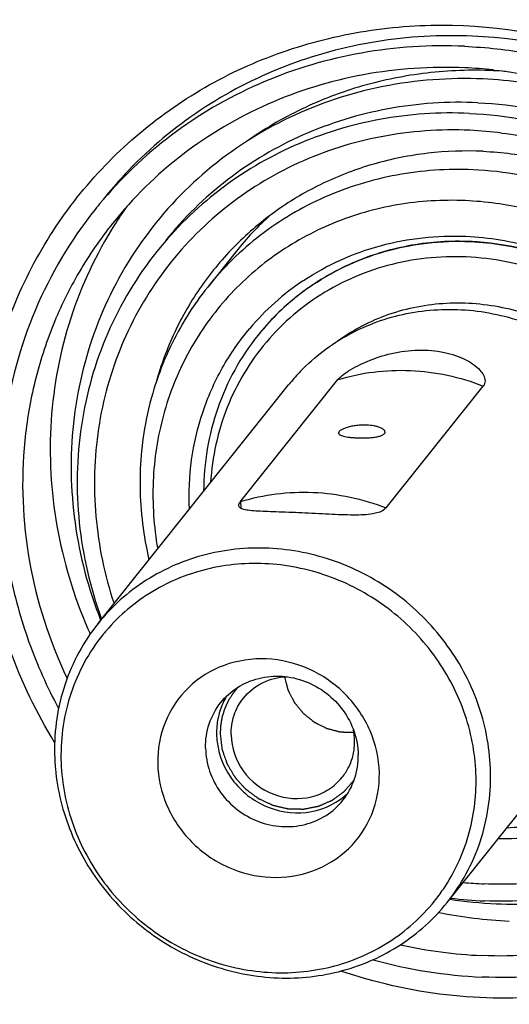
# Model space of a CAD drawing. Header units: millimetres. Extents: x 0 to 420, y 0 to 297.
# Tile 6 of 44: x 133 to 143, y 38 to 60. Entities that reach past the tile are written whole.
import ezdxf

# ---------------------------------------------------------------- set-up
doc = ezdxf.new("R2010")
doc.units = ezdxf.units.MM
doc.header["$LTSCALE"] = 23.1
doc.layers.add('COMPONENTS', color=7, linetype='CONTINUOUS')

msp = doc.modelspace()

# ---------------------------------------------------------------- linework, layer by layer
at = {"layer": 'COMPONENTS', "color": 7, "linetype": 'CONTINUOUS'}
for p, q in [((142.9626, 58.42521), (142.9874, 58.42255)), ((137.43859, 54.52524), (136.82878, 53.76176)), ((138.88156, 53.89771), (138.88994, 53.90329)), ((134.47205, 46.53299), (138.56651, 51.65916)), ((137.53676, 49.15533), (139.62755, 51.77295)), ((140.65939, 49.0182), (142.75019, 51.63582)), ((136.74194, 49.37701), (136.74194, 49.37869)), ((137.53676, 49.15533), (137.53949, 49.01148)), ((141.973, 40.54169), (146.06747, 45.66786))]:
    msp.add_line(p, q, dxfattribs=at)
for centre, radius, start, end in [((141.91725, 48.55521), 9.9252, 83.954227, 87.48113), ((142.56376, 49.36412), 9.05357, 85.809563, 87.484496), ((142.08892, 48.70709), 8.42901, 82.821916, 87.481795), ((141.73445, 49.93067), 9.15406, 136.150957, 137.074371), ((141.71697, 49.94672), 9.13033, 137.07343, 141.384044), ((141.54743, 49.72481), 9.13635, 139.634009, 140.10137), ((141.54808, 49.72427), 9.1372, 140.101391, 141.384397), ((142.19144, 50.42591), 8.72201, 144.490561, 147.602449), ((142.57251, 50.42401), 6.57093, 132.02152, 141.380283), ((142.2083, 48.80178), 5.94233, 87.487403, 89.030876), ((142.20701, 48.77225), 5.97188, 86.010674, 87.487494), ((141.92299, 49.3322), 5.48582, 123.67056, 139.827262), ((142.02592, 49.43021), 5.27408, 125.143225, 141.368082), ((142.01238, 49.44287), 5.2556, 141.383738, 141.567485), ((142.00898, 49.44499), 5.25161, 140.732597, 141.384845), ((141.85937, 49.02885), 4.21444, 136.087208, 140.653862), ((141.84787, 49.03864), 4.19934, 140.657613, 141.383524), ((143.54696, 50.43287), 10.12232, 203.344441, 204.059842), ((137.69341, 43.78131), 4.00337, 139.531912, 141.264941), ((138.51686, 44.20009), 1.49666, 148.925268, 162.500907), ((138.56342, 44.18766), 1.5448, 162.58021, 174.860079), ((138.5898, 44.18446), 1.57137, 174.830182, 181.086399), ((138.67268, 43.99799), 1.31281, 1.152817, 11.136449), ((138.62222, 44.18583), 1.6038, 181.113555, 187.285277), ((138.71579, 44.00038), 1.26966, 354.093788, 1.08369), ((138.106, 43.83062), 4.56828, 181.098706, 185.245946), ((138.78141, 43.98342), 1.20172, 321.380858, 333.357584), ((138.56952, 43.0812), 4.01325, 321.268875, 325.87719), ((143.1369, 49.3497), 8.4171, 264.417235, 267.482072), ((143.43593, 49.76888), 9.26324, 261.278427, 267.467146), ((143.16324, 49.40209), 8.83447, 262.76579, 267.475082), ((143.7537, 50.16043), 10.02712, 258.693133, 267.455315), ((143.16398, 49.44196), 10.0504, 257.399592, 267.445953), ((143.20113, 49.51751), 10.58804, 254.549513, 267.422029)]:
    msp.add_arc(centre, radius, start, end, dxfattribs=at)
for points, knots in [([(162.80579, 32.65456), (163.5126, 33.53944), (164.79798, 35.42011), (166.28863, 38.49936), (167.31592, 41.78125), (168.04383, 46.35042), (167.70251, 52.25965), (165.74242, 57.88892), (163.3094, 61.99953), (161.07203, 64.84467), (158.47434, 67.37963), (154.60915, 70.27378), (149.1505, 72.89405), (144.38723, 73.7675), (142.01595, 73.87163)], [0, 0, 0, 0, 0.06012231, 0.12040391, 0.18099061, 0.24200269, 0.36529675, 0.49078626, 0.55436691, 0.61826967, 0.68235987, 0.74648928, 0.87399368, 1, 1, 1, 1]), ([(123.90503, 66.39502), (123.07623, 65.57151), (121.54385, 63.7913), (119.68815, 60.79457), (118.31364, 57.53463), (117.45019, 54.08278), (117.11598, 50.51226), (117.38364, 45.68351), (119.06736, 39.72615), (123.02241, 33.38189), (128.58597, 28.31182), (135.28882, 24.93835), (140.20708, 24.00185), (142.65428, 23.89439)], [0, 0, 0, 0, 0.06023941, 0.12052603, 0.18103206, 0.24190947, 0.30327636, 0.36520696, 0.49048617, 0.61770932, 0.74587844, 0.87370475, 1, 1, 1, 1]), ([(121.95861, 64.83571), (121.25182, 63.95082), (119.96648, 62.07013), (118.47589, 58.99087), (117.44866, 55.70897), (116.72082, 51.13981), (117.06221, 45.2306), (119.02236, 39.60138), (121.45542, 35.49081), (123.69282, 32.64571), (126.29053, 30.11079), (130.15575, 27.21669), (135.61434, 24.59654), (140.37752, 23.72312), (142.74871, 23.619)], [0, 0, 0, 0, 0.0601225, 0.1204043, 0.18099117, 0.24200345, 0.36529804, 0.49078817, 0.55436919, 0.61827225, 0.68236257, 0.74649227, 0.87399745, 1, 1, 1, 1]), ([(131.9928, 50.69371), (132.05895, 51.30072), (132.30086, 52.50115), (132.9904, 54.19617), (133.98255, 55.72565), (135.24585, 57.03975), (136.73974, 58.09668), (138.41609, 58.86309), (140.22192, 59.31494), (142.73111, 59.48183), (145.90344, 58.8479), (149.25134, 56.86975), (151.36385, 54.38847), (152.47713, 52.09206), (152.82695, 50.86923), (152.94601, 50.25169)], [0, 0, 0, 0, 0.06128039, 0.12207754, 0.18261171, 0.24314146, 0.30392462, 0.36518484, 0.42708162, 0.48969122, 0.6164387, 0.7448662, 0.87314603, 0.93688245, 1, 1, 1, 1]), ([(142.51891, 59.15031), (141.82787, 59.18066), (140.44446, 59.10262), (138.45242, 58.56307), (136.63859, 57.62476), (135.59671, 56.75514), (135.13284, 56.27224)], [0, 0, 0, 0, 0.25442492, 0.50549564, 0.75370358, 1, 1, 1, 1]), ([(152.74418, 50.02886), (152.56031, 51.23093), (151.74156, 53.60547), (149.38978, 56.53817), (146.20154, 58.54361), (143.74162, 59.09662), (142.51891, 59.15031)], [0, 0, 0, 0, 0.24741683, 0.49888879, 0.75098874, 1, 1, 1, 1]), ([(142.34467, 58.93218), (141.6064, 58.9646), (140.12785, 58.87093), (138.01173, 58.24829), (136.11202, 57.17416), (135.04927, 56.18685), (134.58624, 55.64213)], [0, 0, 0, 0, 0.25459114, 0.50562525, 0.75369758, 1, 1, 1, 1]), ([(142.34467, 58.93218), (142.80918, 58.91178), (143.74001, 58.80773), (145.10681, 58.46804), (146.42561, 57.9505), (147.67157, 57.26482), (148.82164, 56.4238), (149.85443, 55.44308), (150.75074, 54.34087), (151.49383, 53.13762), (152.06981, 51.85567), (152.46782, 50.51884), (152.68029, 49.15201), (152.70307, 47.78068), (152.53555, 46.43054), (152.18063, 45.12684), (151.64505, 43.89446), (151.17329, 43.13454), (150.91184, 42.77492)], [0, 0, 0, 0, 0.06278266, 0.12603203, 0.18965767, 0.25353994, 0.31754239, 0.38152043, 0.44533108, 0.50884281, 0.57194464, 0.63455428, 0.69662461, 0.75814795, 0.81915768, 0.87972672, 0.9399627, 1, 1, 1, 1]), ([(142.35345, 58.47082), (141.62663, 58.50274), (140.17075, 58.40548), (138.09378, 57.76962), (136.2433, 56.67709), (135.22306, 55.67712), (134.78388, 55.1273)], [0, 0, 0, 0, 0.25466562, 0.50566771, 0.75367505, 1, 1, 1, 1]), ([(142.96112, 58.40896), (142.48635, 58.42981), (141.53666, 58.39654), (140.14684, 58.11876), (138.83409, 57.62063), (138.02998, 57.14781), (137.65334, 56.88048)], [0, 0, 0, 0, 0.25372089, 0.50479739, 0.75341134, 1, 1, 1, 1]), ([(142.9874, 58.42255), (143.86428, 58.32752), (145.60879, 57.90013), (147.58199, 56.82893), (148.96554, 55.69453), (149.88828, 54.71842), (150.67664, 53.6364), (151.5253, 52.08739), (152.19105, 49.98735), (152.27177, 47.80107), (151.97737, 46.11484), (151.58411, 44.90436), (151.02483, 43.76803), (150.54745, 43.07278), (150.28568, 42.74507)], [0, 0, 0, 0, 0.12643198, 0.25413241, 0.31826736, 0.38231692, 0.4461444, 0.50962799, 0.63492495, 0.75807735, 0.81904281, 0.87960431, 0.93987728, 1, 1, 1, 1]), ([(142.73994, 58.23022), (142.02381, 58.26166), (140.58774, 58.15576), (138.55168, 57.48429), (136.76322, 56.33748), (135.33168, 54.78134), (134.34294, 52.90889), (133.85502, 50.83255), (133.89312, 48.67723), (134.26416, 47.27688), (134.52845, 46.60559)], [0, 0, 0, 0, 0.12686905, 0.25198556, 0.37573366, 0.4988187, 0.62210617, 0.7464127, 0.87231093, 1, 1, 1, 1]), ([(143.02656, 40.51469), (143.61026, 40.48906), (144.77924, 40.54976), (146.46976, 40.98112), (148.02495, 41.73695), (149.38275, 42.789), (150.4895, 44.09654), (151.30136, 45.60804), (151.78698, 47.26367), (151.92846, 48.99838), (151.7219, 50.74483), (151.17664, 52.4362), (150.31477, 54.00849), (149.16968, 55.40262), (147.7851, 56.56626), (146.21308, 57.45559), (144.5136, 58.03667), (143.33011, 58.2043), (142.73994, 58.23022)], [0, 0, 0, 0, 0.06260928, 0.12450093, 0.18576852, 0.2465977, 0.30724539, 0.36799792, 0.42912459, 0.49083487, 0.55324631, 0.61636818, 0.68010266, 0.74426135, 0.80859446, 0.87282694, 0.93669664, 1, 1, 1, 1]), ([(142.63527, 57.72153), (141.9905, 57.74985), (140.69897, 57.66357), (138.85648, 57.09948), (137.2149, 56.13026), (136.30985, 55.24317), (135.92026, 54.75541)], [0, 0, 0, 0, 0.25466566, 0.50566771, 0.75367502, 1, 1, 1, 1]), ([(142.63527, 57.72153), (143.43784, 57.68629), (145.05, 57.39066), (146.89752, 56.50384), (148.20574, 55.52431), (149.08495, 54.66634), (149.84222, 53.7034), (150.66571, 52.31214), (151.32915, 50.40689), (151.44471, 48.40687), (151.19839, 46.8604), (150.85073, 45.74961), (150.34624, 44.70741), (149.91123, 44.07086), (149.67201, 43.77136)], [0, 0, 0, 0, 0.12600535, 0.25351029, 0.31763981, 0.38172998, 0.4456328, 0.50921351, 0.63470319, 0.75799737, 0.81900948, 0.87959618, 0.93987775, 1, 1, 1, 1]), ([(142.45233, 57.49249), (141.80755, 57.5208), (140.51602, 57.43452), (138.67352, 56.87043), (137.03194, 55.9012), (136.12689, 55.01411), (135.73729, 54.52634)], [0, 0, 0, 0, 0.25466567, 0.50566772, 0.75367501, 1, 1, 1, 1]), ([(142.45233, 57.49249), (143.25489, 57.45725), (144.86705, 57.16162), (146.71457, 56.2748), (148.02278, 55.29527), (148.902, 54.43731), (149.65926, 53.47437), (150.48276, 52.08312), (151.1462, 50.17787), (151.26177, 48.17786), (151.01545, 46.63139), (150.6678, 45.5206), (150.16331, 44.47839), (149.7283, 43.84184), (149.48908, 43.54234)], [0, 0, 0, 0, 0.12600534, 0.25351027, 0.31763978, 0.38172995, 0.44563277, 0.50921348, 0.63470317, 0.75799736, 0.81900948, 0.87959618, 0.93987775, 1, 1, 1, 1]), ([(142.45926, 57.12796), (141.82396, 57.15586), (140.55112, 57.06659), (138.74127, 56.4919), (137.14021, 55.5071), (135.83908, 54.16548), (134.91065, 52.5418), (134.40632, 50.72691), (134.35187, 48.82315), (134.6151, 47.57034), (134.81599, 46.96463)], [0, 0, 0, 0, 0.12720238, 0.25252522, 0.37634006, 0.49936245, 0.62249283, 0.74660618, 0.872349, 1, 1, 1, 1]), ([(143.14215, 57.07004), (143.66669, 57.00407), (144.71011, 56.77247), (146.18839, 56.1464), (147.53714, 55.26245), (148.70716, 54.15264), (149.65641, 52.85685), (150.35036, 51.42158), (150.76348, 49.89846), (150.88009, 48.34252), (150.69513, 46.8104), (150.21461, 45.35834), (149.45565, 44.04007), (148.44607, 42.90452), (147.22341, 41.99366), (145.83292, 41.34078), (144.32671, 40.9692), (143.28674, 40.91791), (142.76712, 40.94072)], [0, 0, 0, 0, 0.06367939, 0.12788459, 0.19237547, 0.25687336, 0.32109854, 0.38480749, 0.44782639, 0.51007718, 0.57159185, 0.63251163, 0.69306882, 0.75355246, 0.81426326, 0.87546609, 0.93734946, 1, 1, 1, 1]), ([(142.74432, 56.67722), (142.34804, 56.69462), (141.55533, 56.66699), (140.3952, 56.43584), (139.29882, 56.02096), (138.29527, 55.43286), (137.41084, 54.68675), (136.66884, 53.802), (136.08887, 52.80225), (135.82095, 52.07799), (135.71824, 51.70712)], [0, 0, 0, 0, 0.12807312, 0.25481265, 0.38031246, 0.50479029, 0.62857796, 0.75208463, 0.87575104, 1, 1, 1, 1]), ([(142.74432, 56.67722), (143.15013, 56.6594), (143.96374, 56.55758), (145.14789, 56.21438), (146.27176, 55.6892), (147.30525, 54.9961), (148.22114, 54.15342), (148.99516, 53.18344), (149.60672, 52.11177), (150.03944, 50.96671), (150.2816, 49.77858), (150.32644, 48.57893), (150.17243, 47.3998), (149.82335, 46.27283), (149.28839, 45.22845), (148.58172, 44.29485), (147.72283, 43.49746), (147.06549, 43.07189), (146.72109, 42.8885)], [0, 0, 0, 0, 0.06321794, 0.12697726, 0.19113605, 0.25550906, 0.31989117, 0.3840765, 0.44787818, 0.51114717, 0.57378788, 0.63576953, 0.69713133, 0.75798033, 0.81848128, 0.87883881, 0.9392743, 1, 1, 1, 1]), ([(142.52891, 56.2796), (141.98159, 56.30363), (140.88526, 56.2304), (139.32125, 55.75156), (137.92777, 54.92885), (137.15951, 54.17581), (136.82879, 53.76177)], [0, 0, 0, 0, 0.25466549, 0.50566497, 0.75367373, 1, 1, 1, 1]), ([(148.50212, 44.43779), (148.70519, 44.69202), (149.07446, 45.23236), (149.5027, 46.11709), (149.79785, 47.05986), (149.95408, 48.042), (149.96853, 49.04437), (149.84106, 50.04746), (149.57428, 51.03181), (149.17351, 51.97837), (148.64659, 52.86888), (148.00378, 53.68615), (147.25755, 54.41443), (146.42231, 55.03968), (145.51421, 55.54982), (144.5507, 55.93494), (143.55065, 56.18758), (142.86903, 56.26466), (142.52891, 56.2796)], [0, 0, 0, 0, 0.06005268, 0.12026451, 0.18078111, 0.24172262, 0.30317421, 0.36518001, 0.42774071, 0.49081462, 0.55432179, 0.61815069, 0.68216672, 0.74622212, 0.81016616, 0.87385623, 0.93716594, 1, 1, 1, 1]), ([(142.36312, 55.61752), (141.87569, 55.63893), (140.89961, 55.57919), (139.50002, 55.17791), (138.23725, 54.48317), (137.17196, 53.52671), (136.35458, 52.35346), (135.82378, 51.01882), (135.60362, 49.58684), (135.66999, 48.61661), (135.7542, 48.13902)], [0, 0, 0, 0, 0.12753817, 0.25332576, 0.3776441, 0.50105114, 0.62428809, 0.74812989, 0.87323096, 1, 1, 1, 1]), ([(134.40873, 55.42673), (133.88643, 54.77283), (133.01511, 53.3071), (132.57464, 51.66087), (132.46554, 50.8238)], [0, 0, 0, 0, 0.49784117, 1, 1, 1, 1]), ([(143.25562, 42.14709), (143.68399, 42.16777), (144.53413, 42.2895), (145.74246, 42.71227), (146.83417, 43.35938), (147.76843, 44.2076), (148.51091, 45.22591), (149.03431, 46.37681), (149.31975, 47.61792), (149.3574, 48.90376), (149.14654, 50.18763), (148.69542, 51.42328), (148.02077, 52.56647), (147.14703, 53.57637), (146.10573, 54.41699), (144.93391, 55.05825), (143.67406, 55.47702), (142.79924, 55.59837), (142.36312, 55.61752)], [0, 0, 0, 0, 0.06226793, 0.12379736, 0.18472711, 0.24528536, 0.3057579, 0.36644386, 0.42760903, 0.48944525, 0.55204377, 0.61538525, 0.67934609, 0.74371854, 0.8082402, 0.87262906, 0.93661816, 1, 1, 1, 1]), ([(134.78388, 55.1273), (134.52038, 54.7974), (134.04013, 54.09726), (133.47874, 52.95248), (133.08569, 51.73286), (132.79486, 50.03401), (132.886, 47.83327), (133.43106, 46.15033), (133.80806, 45.35496)], [0, 0, 0, 0, 0.12258331, 0.24547696, 0.36896626, 0.49328876, 0.74444619, 1, 1, 1, 1]), ([(134.827, 55.09908), (134.43137, 54.47561), (133.79352, 53.11466), (133.37284, 50.89095), (133.50276, 48.60247), (133.94882, 47.12721), (134.25325, 46.42182)], [0, 0, 0, 0, 0.24537556, 0.49324326, 0.74469545, 1, 1, 1, 1]), ([(138.88994, 53.90329), (139.14139, 54.07032), (139.67474, 54.36492), (140.53817, 54.67408), (141.44764, 54.8454), (142.06769, 54.86493), (142.37769, 54.85131)], [0, 0, 0, 0, 0.24668036, 0.49536782, 0.7464222, 1, 1, 1, 1]), ([(142.37769, 54.85131), (142.87039, 54.82968), (143.8595, 54.66649), (145.01663, 54.18295), (145.86274, 53.64518), (146.44958, 53.17084), (146.97826, 52.63344), (147.59318, 51.84636), (148.18188, 50.74683), (148.49584, 49.54718), (148.56751, 48.57585), (148.53178, 47.85348), (148.4071, 47.14628), (148.2654, 46.69033), (148.1806, 46.46875)], [0, 0, 0, 0, 0.1252109, 0.25182087, 0.31552547, 0.37928112, 0.44297388, 0.50649353, 0.63241038, 0.75663357, 0.81813607, 0.87916616, 0.93976494, 1, 1, 1, 1]), ([(142.30881, 54.74326), (141.88919, 54.75035), (141.0512, 54.6751), (139.85827, 54.29197), (138.79288, 53.65718), (138.20051, 53.08371), (137.94318, 52.76895)], [0, 0, 0, 0, 0.25444388, 0.50539284, 0.75350841, 1, 1, 1, 1]), ([(138.99005, 53.74291), (139.23737, 53.91716), (139.765, 54.22527), (140.62554, 54.54972), (141.53606, 54.73053), (142.15807, 54.75207), (142.46903, 54.73841)], [0, 0, 0, 0, 0.24659983, 0.49522791, 0.74629668, 1, 1, 1, 1]), ([(142.46903, 54.73841), (142.94918, 54.71733), (143.91314, 54.55686), (145.03909, 54.08077), (145.86043, 53.55153), (146.4288, 53.08495), (146.93921, 52.55671), (147.53018, 51.78382), (148.09001, 50.70573), (148.37714, 49.53271), (148.42933, 48.58603), (148.38025, 47.88372), (148.24364, 47.19814), (148.09506, 46.7577), (148.00717, 46.5441)], [0, 0, 0, 0, 0.12527796, 0.25196503, 0.31570729, 0.37949419, 0.4432091, 0.50673961, 0.63263407, 0.75678779, 0.81824779, 0.87923418, 0.9397937, 1, 1, 1, 1]), ([(148.41377, 48.73447), (148.39961, 49.47882), (148.06762, 50.99081), (146.77848, 52.91748), (144.88716, 54.27656), (143.37701, 54.67705), (142.62248, 54.72966)], [0, 0, 0, 0, 0.24606066, 0.49724895, 0.75001573, 1, 1, 1, 1]), ([(135.73729, 54.52634), (135.31171, 53.99352), (134.59646, 52.80362), (134.02531, 50.79414), (133.98291, 48.68006), (134.30651, 47.29555), (134.54876, 46.63003)], [0, 0, 0, 0, 0.24577372, 0.49353264, 0.74474376, 1, 1, 1, 1]), ([(148.1013, 48.63529), (148.09049, 49.20369), (147.88618, 50.35413), (147.08331, 51.91575), (145.8573, 53.19615), (144.32037, 54.07779), (142.61142, 54.48009), (140.8855, 54.36201), (139.30482, 53.73075), (138.44378, 52.99838), (138.08867, 52.57841)], [0, 0, 0, 0, 0.1244061, 0.25105901, 0.37904604, 0.50698137, 0.63350944, 0.7577541, 0.87964655, 1, 1, 1, 1]), ([(136.82879, 53.76177), (136.51137, 53.36439), (135.96581, 52.4892), (135.47037, 51.01936), (135.3172, 49.45999), (135.44728, 48.41596), (135.56724, 47.9051)], [0, 0, 0, 0, 0.24656289, 0.49468284, 0.74559992, 1, 1, 1, 1]), ([(138.82331, 51.95182), (139.12468, 52.26488), (139.83448, 52.80388), (141.09813, 53.25685), (142.4603, 53.32613), (143.8067, 53.00828), (145.02804, 52.33212), (146.02535, 51.3529), (146.71732, 50.15121), (146.93803, 49.25495), (146.98094, 48.80636)], [0, 0, 0, 0, 0.12034844, 0.24230453, 0.36650955, 0.49285766, 0.62056342, 0.74842672, 0.87519376, 1, 1, 1, 1]), ([(139.62056, 52.60508), (139.95538, 52.84666), (140.7073, 53.23536), (141.95999, 53.47557), (143.25093, 53.36366), (144.48113, 52.90967), (145.55884, 52.14947), (146.40319, 51.13983), (146.95028, 49.95742), (147.08907, 49.1024), (147.09712, 48.67939)], [0, 0, 0, 0, 0.12083619, 0.24363118, 0.36862153, 0.49538716, 0.62299763, 0.7502913, 0.87617925, 1, 1, 1, 1]), ([(136.43541, 48.99327), (136.41947, 49.34546), (136.45066, 50.0509), (136.68937, 51.07735), (137.1121, 52.03472), (137.5087, 52.60727), (137.73126, 52.87107)], [0, 0, 0, 0, 0.25306643, 0.5035858, 0.75224989, 1, 1, 1, 1]), ([(137.90561, 52.72245), (137.5345, 52.25782), (136.94411, 51.18633), (136.7446, 49.981), (136.74195, 49.37869)], [0, 0, 0, 0, 0.49679658, 1, 1, 1, 1]), ([(138.08867, 52.57841), (137.73675, 52.16222), (137.16218, 51.20305), (136.92418, 50.11181), (136.89034, 49.56182)], [0, 0, 0, 0, 0.49726495, 1, 1, 1, 1]), ([(139.62755, 51.77295), (139.65362, 51.80559), (139.72704, 51.8725), (139.93064, 52.0149), (140.28045, 52.18957), (140.78362, 52.35183), (141.34668, 52.42605), (141.89379, 52.38343), (142.35142, 52.22959), (142.66092, 52.02463), (142.78675, 51.83182), (142.78828, 51.74848)], [0, 0, 0, 0, 0.03527988, 0.08316279, 0.20975168, 0.36358281, 0.5279491, 0.68614626, 0.82345429, 0.92960364, 1, 1, 1, 1]), ([(139.62755, 51.77295), (139.87704, 51.84938), (140.3933, 51.95927), (141.18763, 51.99026), (141.98396, 51.88806), (142.49958, 51.73345), (142.75019, 51.63582)], [0, 0, 0, 0, 0.24610033, 0.49491124, 0.74633943, 1, 1, 1, 1]), ([(140.24735, 50.79576), (140.21027, 50.79739), (140.13587, 50.79737), (140.02624, 50.78845), (139.9223, 50.77163), (139.8291, 50.74854), (139.75117, 50.72112), (139.69816, 50.69504), (139.66701, 50.67255), (139.64795, 50.65421), (139.63879, 50.63672), (139.639, 50.62606)], [0, 0, 0, 0, 0.16947373, 0.33918041, 0.50163838, 0.64968739, 0.776915, 0.87821985, 0.91827756, 0.95133117, 1, 1, 1, 1]), ([(140.63882, 50.6451), (140.63865, 50.65392), (140.63184, 50.6737), (140.60837, 50.69908), (140.57282, 50.72311), (140.52552, 50.74508), (140.4676, 50.76422), (140.37439, 50.78563), (140.29933, 50.79348), (140.24735, 50.79576)], [0, 0, 0, 0, 0.06001237, 0.13548288, 0.23190429, 0.350217, 0.4891356, 0.64611033, 1, 1, 1, 1]), ([(132.44696, 50.67175), (132.38952, 50.16854), (132.35402, 49.14635), (132.53806, 47.61723), (132.95408, 46.11935), (133.3784, 45.16775), (133.62459, 44.70854)], [0, 0, 0, 0, 0.24640823, 0.49523896, 0.74650586, 1, 1, 1, 1]), ([(139.639, 50.62606), (139.63914, 50.6188), (139.64394, 50.60718), (139.65572, 50.59525), (139.67393, 50.58228), (139.70549, 50.56844), (139.75242, 50.55489), (139.81006, 50.54351), (139.87687, 50.5343), (139.95105, 50.52733), (140.00281, 50.52427), (140.02956, 50.52309)], [0, 0, 0, 0, 0.05189724, 0.08306261, 0.11952433, 0.2107122, 0.32734569, 0.46804713, 0.62984047, 0.80876839, 1, 1, 1, 1]), ([(140.02956, 50.52309), (140.06667, 50.52146), (140.14092, 50.51975), (140.25045, 50.52166), (140.35443, 50.52838), (140.44783, 50.54023), (140.52608, 50.55737), (140.5797, 50.57708), (140.61099, 50.5967), (140.62691, 50.61155), (140.63682, 50.62779), (140.63893, 50.63955), (140.63882, 50.6451)], [0, 0, 0, 0, 0.17143402, 0.34265568, 0.50540038, 0.65213702, 0.77664338, 0.87474772, 0.91365901, 0.94640258, 0.97436598, 1, 1, 1, 1]), ([(165.70187, 43.55549), (165.48423, 42.14494), (164.77872, 39.36783), (162.93478, 35.50183), (160.37205, 32.08302), (157.18051, 29.23316), (153.47211, 27.05073), (149.37684, 25.61048), (145.03719, 24.96035), (140.60295, 25.12077), (136.22612, 26.08448), (132.05599, 27.81712), (128.23444, 30.25877), (124.8915, 33.32602), (122.14123, 36.91442), (120.07806, 40.90259), (118.77337, 45.15281), (118.43834, 48.08652), (118.41062, 49.54397)], [0, 0, 0, 0, 0.06104295, 0.12164474, 0.18205972, 0.24257387, 0.30345746, 0.36492614, 0.42711095, 0.49004246, 0.55364992, 0.61777377, 0.68218842, 0.74663173, 0.81083789, 0.87457161, 0.93765365, 1, 1, 1, 1]), ([(137.53676, 49.15533), (137.78625, 49.23176), (138.3025, 49.34165), (139.09684, 49.37264), (139.89317, 49.27044), (140.40879, 49.11583), (140.65939, 49.0182)], [0, 0, 0, 0, 0.24610033, 0.49491124, 0.74633943, 1, 1, 1, 1]), ([(137.49815, 49.06977), (137.49804, 49.07615), (137.50228, 49.10792), (137.52098, 49.13557), (137.53676, 49.15533)], [0, 0, 0, 0, 0.20137607, 1, 1, 1, 1]), ([(140.65939, 49.0182), (140.60585, 48.95116), (140.37763, 48.87345), (139.98963, 48.85807), (139.48335, 48.87613), (138.93004, 48.9073), (138.46768, 48.926), (138.12846, 48.93746), (137.91837, 48.94642), (137.74661, 48.95795), (137.61924, 48.97885), (137.52938, 49.00499), (137.4985, 49.05057), (137.49815, 49.06977)], [0, 0, 0, 0, 0.0796248, 0.20478947, 0.36684833, 0.54683622, 0.71998833, 0.79609249, 0.8617807, 0.91527791, 0.95540049, 0.98217475, 1, 1, 1, 1]), ([(133.5408, 43.97592), (133.15546, 44.60742), (132.51074, 45.94167), (132.14742, 47.3789), (132.04209, 48.10235)], [0, 0, 0, 0, 0.50295963, 1, 1, 1, 1]), ([(142.90648, 43.33165), (142.89735, 43.8113), (142.72349, 44.78228), (142.03928, 46.09715), (140.99631, 47.16989), (139.69161, 47.89989), (138.2456, 48.21901), (136.79224, 48.09342), (135.47135, 47.5318), (134.76146, 46.89536), (134.47203, 46.53297)], [0, 0, 0, 0, 0.12447442, 0.25120686, 0.379265, 0.50722332, 0.63371029, 0.75786182, 0.87966396, 1, 1, 1, 1]), ([(142.594, 43.23248), (142.58543, 43.68346), (142.42349, 44.59619), (141.7875, 45.83563), (140.81606, 46.85272), (139.59771, 47.55417), (138.24242, 47.87645), (136.8726, 47.78654), (135.61663, 47.28992), (134.93102, 46.7116), (134.64778, 46.37959)], [0, 0, 0, 0, 0.1243957, 0.25103143, 0.37900869, 0.50694025, 0.63347572, 0.75773513, 0.87964298, 1, 1, 1, 1]), ([(153.07676, 47.17866), (152.99617, 46.43907), (152.67147, 44.97846), (151.70181, 42.96418), (150.2991, 41.23012), (148.53, 39.86107), (146.48006, 38.92114), (144.24696, 38.45366), (141.93744, 38.47819), (140.42345, 38.81988), (139.68958, 39.06676)], [0, 0, 0, 0, 0.12417031, 0.24724397, 0.36995177, 0.49307314, 0.61731389, 0.7431552, 0.87076952, 1, 1, 1, 1]), ([(134.47203, 46.53297), (134.16347, 46.14664), (133.67705, 45.25102), (133.52903, 44.24414), (133.53856, 43.74302)], [0, 0, 0, 0, 0.49659825, 1, 1, 1, 1]), ([(134.57059, 46.28629), (134.27525, 45.9181), (133.80959, 45.06366), (133.66771, 44.10243), (133.6768, 43.62406)], [0, 0, 0, 0, 0.49660904, 1, 1, 1, 1]), ([(140.51641, 43.32371), (140.51054, 43.63265), (140.37043, 44.26029), (139.82786, 45.05516), (139.03329, 45.6073), (138.10139, 45.83363), (137.16818, 45.69657), (136.37728, 45.20816), (135.85771, 44.44344), (135.74866, 43.83432), (135.75439, 43.53283)], [0, 0, 0, 0, 0.12562853, 0.25385606, 0.38283792, 0.51027116, 0.63471924, 0.75645963, 0.87740195, 1, 1, 1, 1]), ([(137.10944, 44.83567), (137.21079, 44.96247), (137.45915, 45.1853), (137.9215, 45.38182), (138.43014, 45.42578), (138.93624, 45.31412), (139.39287, 45.05863), (139.75794, 44.68318), (139.99738, 44.22294), (140.05829, 43.88309), (140.06148, 43.71521)], [0, 0, 0, 0, 0.12033643, 0.24213544, 0.36628306, 0.49276564, 0.62072237, 0.7487761, 0.87552241, 1, 1, 1, 1]), ([(137.59588, 44.93197), (137.70554, 45.0691), (137.99292, 45.29893), (138.34968, 45.38431), (138.52873, 45.39033)], [0, 0, 0, 0, 0.49496564, 1, 1, 1, 1]), ([(138.47719, 45.39374), (138.48267, 45.37287), (138.49363, 45.33112), (138.50732, 45.27894), (138.51828, 45.23719), (138.5265, 45.20588), (138.53334, 45.17979), (138.53882, 45.15892), (138.54225, 45.14587), (138.54499, 45.13543), (138.54704, 45.12761), (138.5491, 45.11978), (138.55062, 45.1139), (138.55168, 45.11), (138.55225, 45.10735), (138.55396, 45.10436), (138.55578, 45.1007), (138.55829, 45.09584), (138.5614, 45.08976), (138.56638, 45.08004), (138.57261, 45.06788), (138.58258, 45.04844), (138.59503, 45.02412), (138.60998, 44.99495), (138.62493, 44.96578), (138.63988, 44.9366), (138.65234, 44.91229), (138.66231, 44.89284), (138.66978, 44.87826), (138.67601, 44.8661), (138.68099, 44.85637), (138.68412, 44.8503), (138.68658, 44.84542), (138.68805, 44.84273), (138.68889, 44.84085), (138.68979, 44.8398), (138.6913, 44.83793), (138.69436, 44.8342), (138.69872, 44.82887), (138.7057, 44.82034), (138.71442, 44.80968), (138.72838, 44.79262), (138.74583, 44.7713), (138.77375, 44.73718), (138.80166, 44.70306), (138.82609, 44.67321), (138.84005, 44.65616), (138.85052, 44.64336), (138.86098, 44.63057), (138.86972, 44.61992), (138.87581, 44.61243), (138.87889, 44.60873), (138.88059, 44.60655), (138.88286, 44.60494), (138.8855, 44.60272), (138.88984, 44.59929), (138.89522, 44.59496), (138.90169, 44.58978), (138.91032, 44.58287), (138.92542, 44.57078), (138.94699, 44.55351), (138.97288, 44.53278), (138.99876, 44.51205), (139.02465, 44.49132), (139.05053, 44.47059), (139.0721, 44.45332), (139.0872, 44.44123), (139.09583, 44.43432), (139.1023, 44.42913), (139.1077, 44.42483), (139.112, 44.42135), (139.11474, 44.41925), (139.11681, 44.41739), (139.1193, 44.41621), (139.12359, 44.41401), (139.13223, 44.4097), (139.14453, 44.40351), (139.1593, 44.39609), (139.17408, 44.38867), (139.19377, 44.37878), (139.22825, 44.36147), (139.26764, 44.34168), (139.30704, 44.32189), (139.33166, 44.30953), (139.35136, 44.29963), (139.36367, 44.29345), (139.37352, 44.2885), (139.37967, 44.28542), (139.38398, 44.28324), (139.38614, 44.28218), (139.38736, 44.28153), (139.38938, 44.28112), (139.39233, 44.28027), (139.39763, 44.27894), (139.40424, 44.27721), (139.41482, 44.27448), (139.42804, 44.27105), (139.44391, 44.26695), (139.46507, 44.26147), (139.49152, 44.25463), (139.52326, 44.24641), (139.555, 44.2382), (139.58674, 44.22999), (139.61319, 44.22314), (139.63435, 44.21767), (139.64757, 44.21425), (139.65815, 44.2115), (139.66477, 44.2098), (139.67005, 44.20842), (139.67403, 44.20744), (139.67731, 44.20642), (139.68007, 44.20645), (139.68417, 44.20626), (139.69034, 44.20608), (139.69855, 44.20578), (139.70677, 44.2055), (139.71773, 44.20512), (139.73142, 44.20465), (139.75333, 44.20389), (139.78072, 44.20294), (139.81359, 44.2018), (139.85741, 44.20028), (139.91219, 44.19838), (139.95602, 44.19686), (139.97793, 44.1961)], [0, 0, 0, 0, 0.03125, 0.0625, 0.078125, 0.09375, 0.109375, 0.1171875, 0.125, 0.12890625, 0.1328125, 0.13671875, 0.140625, 0.14160156, 0.14257812, 0.14453125, 0.14648438, 0.1484375, 0.15234375, 0.15625, 0.1640625, 0.171875, 0.1875, 0.203125, 0.21875, 0.234375, 0.25, 0.2578125, 0.265625, 0.2734375, 0.27734375, 0.28125, 0.28320312, 0.28515625, 0.28564453, 0.28613281, 0.28710938, 0.2890625, 0.29296875, 0.296875, 0.3046875, 0.3125, 0.328125, 0.34375, 0.375, 0.390625, 0.3984375, 0.40625, 0.4140625, 0.421875, 0.42578125, 0.42773438, 0.42871094, 0.4296875, 0.43164062, 0.43359375, 0.4375, 0.44140625, 0.4453125, 0.453125, 0.46875, 0.484375, 0.5, 0.515625, 0.53125, 0.546875, 0.5546875, 0.55859375, 0.5625, 0.56640625, 0.56835938, 0.5703125, 0.57128906, 0.57226562, 0.57421875, 0.578125, 0.5859375, 0.59375, 0.6015625, 0.609375, 0.625, 0.65625, 0.671875, 0.6875, 0.6953125, 0.703125, 0.70703125, 0.7109375, 0.71289062, 0.71386719, 0.71435547, 0.71484375, 0.71679688, 0.71875, 0.72265625, 0.7265625, 0.734375, 0.7421875, 0.75, 0.765625, 0.78125, 0.796875, 0.8125, 0.828125, 0.8359375, 0.84375, 0.84765625, 0.8515625, 0.85351562, 0.85546875, 0.85742188, 0.85839844, 0.859375, 0.86328125, 0.8671875, 0.87109375, 0.875, 0.8828125, 0.890625, 0.90625, 0.921875, 0.9375, 0.96875, 1, 1, 1, 1]), ([(136.78271, 43.85919), (136.77937, 44.03459), (136.83117, 44.38699), (137.0014, 44.7005), (137.10944, 44.83567)], [0, 0, 0, 0, 0.50342549, 1, 1, 1, 1]), ([(137.33098, 44.14095), (137.32828, 44.28303), (137.3703, 44.56854), (137.50831, 44.82247), (137.59588, 44.93197)], [0, 0, 0, 0, 0.50334988, 1, 1, 1, 1]), ([(143.06927, 41.91307), (143.59402, 41.90901), (144.64096, 42.01285), (146.12786, 42.50694), (147.45181, 43.31494), (148.18472, 44.04042), (148.50212, 44.43779)], [0, 0, 0, 0, 0.25441152, 0.50532389, 0.75344031, 1, 1, 1, 1]), ([(137.33098, 44.14095), (137.33614, 43.86984), (137.52951, 43.31539), (138.21332, 42.79053), (138.93762, 42.73739), (139.43687, 42.95077), (139.63827, 43.13078), (139.72032, 43.23338)], [0, 0, 0, 0, 0.25049112, 0.50594842, 0.75580264, 0.87864412, 1, 1, 1, 1]), ([(136.78271, 43.85919), (136.7859, 43.69131), (136.84681, 43.35146), (137.08624, 42.89122), (137.45132, 42.51577), (137.90795, 42.26028), (138.41405, 42.14862), (138.92269, 42.19258), (139.38504, 42.3891), (139.6334, 42.61193), (139.73475, 42.73873)], [0, 0, 0, 0, 0.12447759, 0.2512239, 0.37927763, 0.50723436, 0.63371694, 0.75786456, 0.87966357, 1, 1, 1, 1]), ([(137.03136, 43.98246), (137.07021, 43.67778), (137.33082, 43.07648), (138.11048, 42.5065), (139.06266, 42.402), (139.63599, 42.69216), (139.84743, 42.89818)], [0, 0, 0, 0, 0.25183466, 0.50744319, 0.75794815, 1, 1, 1, 1]), ([(133.6768, 43.62406), (133.68548, 43.16786), (133.85104, 42.24442), (134.50104, 40.99351), (135.49244, 39.97258), (136.73288, 39.27735), (138.10794, 38.97232), (139.49051, 39.08995), (140.74782, 39.62205), (141.42418, 40.22613), (141.70021, 40.57025)], [0, 0, 0, 0, 0.12446616, 0.25119232, 0.37924614, 0.50720365, 0.63369391, 0.75785269, 0.87966168, 1, 1, 1, 1]), ([(139.73475, 42.73873), (139.84279, 42.8739), (140.01301, 43.18741), (140.06481, 43.53981), (140.06148, 43.71521)], [0, 0, 0, 0, 0.49657451, 1, 1, 1, 1]), ([(133.55686, 43.41294), (133.59959, 42.94681), (133.83087, 42.01479), (134.56607, 40.77406), (135.62588, 39.77962), (136.9173, 39.11982), (138.32768, 38.85297), (139.73335, 39.00647), (141.00644, 39.56919), (141.6919, 40.18973), (141.97302, 40.54172)], [0, 0, 0, 0, 0.12498332, 0.25201404, 0.38010717, 0.50789747, 0.63412701, 0.75805104, 0.87971822, 1, 1, 1, 1]), ([(135.75439, 43.53283), (135.76027, 43.22389), (135.90038, 42.59625), (136.44294, 41.80138), (137.23751, 41.24924), (138.16942, 41.02291), (139.10263, 41.15997), (139.89353, 41.64838), (140.4131, 42.4131), (140.52215, 43.02222), (140.51641, 43.32371)], [0, 0, 0, 0, 0.12562853, 0.25385606, 0.38283792, 0.51027116, 0.63471924, 0.75645963, 0.87740195, 1, 1, 1, 1]), ([(149.48908, 43.54234), (149.09949, 43.05458), (148.19444, 42.16748), (146.55286, 41.19826), (144.71036, 40.63416), (143.41882, 40.54788), (142.77405, 40.5762)], [0, 0, 0, 0, 0.24632499, 0.49433228, 0.74533433, 1, 1, 1, 1]), ([(141.89183, 40.82989), (142.1271, 41.17707), (142.49232, 41.95564), (142.60208, 42.8076), (142.594, 43.23248)], [0, 0, 0, 0, 0.49669721, 1, 1, 1, 1]), ([(141.97302, 40.54172), (142.28159, 40.92807), (142.76807, 41.82368), (142.91601, 42.83057), (142.90648, 43.33165)], [0, 0, 0, 0, 0.49662659, 1, 1, 1, 1]), ([(150.28568, 42.74507), (149.84651, 42.19524), (148.82627, 41.19528), (146.97579, 40.10274), (144.89882, 39.46688), (143.44294, 39.36963), (142.71612, 39.40154)], [0, 0, 0, 0, 0.24632495, 0.49433229, 0.74533438, 1, 1, 1, 1]), ([(150.66084, 42.44564), (150.20041, 41.86919), (149.1308, 40.8208), (147.19076, 39.67535), (145.01326, 39.0087), (143.4869, 38.90673), (142.72489, 38.94019)], [0, 0, 0, 0, 0.24632497, 0.49433225, 0.74533431, 1, 1, 1, 1])]:
    msp.add_open_spline(points, degree=3, knots=knots, dxfattribs=at)
for points in [[(142.78828, 51.74848), (142.789, 51.70885), (142.77493, 51.6668), (142.75019, 51.63582)], [(139.85553, 43.44454), (139.92169, 43.57644), (139.96352, 43.72296), (139.97871, 43.86974)]]:
    msp.add_open_spline(points, degree=3, dxfattribs=at)
at = {"layer": 'COMPONENTS', "color": 2, "linetype": 'CONTINUOUS'}
for points, knots in [([(137.47933, 45.16381), (137.46483, 45.14611), (137.44307, 45.11956), (137.41769, 45.08858), (137.40318, 45.07088), (137.3923, 45.05761), (137.38142, 45.04433), (137.37328, 45.03437), (137.36782, 45.02774), (137.36558, 45.02495), (137.36371, 45.02279), (137.36214, 45.0204), (137.35953, 45.01612), (137.35573, 45.01005), (137.34969, 45.00032), (137.34213, 44.98817), (137.33004, 44.96871), (137.31493, 44.9444), (137.29981, 44.92008), (137.28772, 44.90063), (137.28017, 44.88847), (137.27411, 44.87875), (137.27035, 44.87266), (137.26767, 44.86843), (137.26622, 44.86596), (137.2651, 44.86331), (137.26358, 44.86006), (137.26004, 44.85221), (137.25468, 44.84046), (137.24756, 44.82477), (137.24044, 44.80909), (137.23094, 44.78817), (137.22144, 44.76726), (137.21194, 44.74635), (137.20601, 44.73328), (137.20125, 44.72282), (137.1977, 44.71498), (137.1947, 44.70845), (137.19239, 44.7032), (137.19042, 44.69936), (137.18934, 44.69514), (137.18759, 44.68965), (137.1855, 44.68275), (137.18296, 44.67448), (137.17958, 44.66345), (137.17535, 44.64966), (137.16859, 44.6276), (137.16182, 44.60554), (137.15506, 44.58347), (137.14999, 44.56693), (137.14491, 44.55038), (137.14112, 44.53797), (137.13856, 44.5297), (137.13754, 44.52625), (137.13662, 44.52351), (137.13606, 44.52067), (137.13525, 44.51565), (137.134, 44.50851), (137.13204, 44.49706), (137.12958, 44.48276), (137.12565, 44.45988), (137.12074, 44.43128), (137.11583, 44.40268), (137.1119, 44.3798), (137.10945, 44.36549), (137.10748, 44.35406), (137.10627, 44.3469), (137.10537, 44.34191), (137.10495, 44.33903), (137.10489, 44.33607), (137.1047, 44.33239), (137.10433, 44.32355), (137.10374, 44.3103), (137.10297, 44.29262), (137.10219, 44.27495), (137.10116, 44.25139), (137.09936, 44.21015), (137.09781, 44.1748), (137.09678, 44.15124)], [0, 0, 0, 0, 0.0625, 0.09375, 0.109375, 0.125, 0.140625, 0.15625, 0.16015625, 0.1640625, 0.16601562, 0.16796875, 0.171875, 0.1796875, 0.1875, 0.203125, 0.21875, 0.25, 0.28125, 0.296875, 0.3125, 0.3203125, 0.328125, 0.33203125, 0.33398438, 0.3359375, 0.33984375, 0.34375, 0.359375, 0.375, 0.390625, 0.40625, 0.4375, 0.453125, 0.46875, 0.4765625, 0.484375, 0.4921875, 0.49609375, 0.5, 0.50390625, 0.5078125, 0.515625, 0.5234375, 0.53125, 0.546875, 0.5625, 0.59375, 0.609375, 0.625, 0.640625, 0.65625, 0.66015625, 0.6640625, 0.66601562, 0.66796875, 0.671875, 0.6796875, 0.6875, 0.703125, 0.71875, 0.75, 0.78125, 0.796875, 0.8125, 0.8203125, 0.828125, 0.83203125, 0.83398438, 0.8359375, 0.83984375, 0.84375, 0.859375, 0.875, 0.890625, 0.90625, 0.9375, 1, 1, 1, 1]), ([(137.09678, 44.15124), (137.0993, 44.13116), (137.10432, 44.09101), (137.11186, 44.03077), (137.11814, 43.98058), (137.12316, 43.94043), (137.12693, 43.91031), (137.13007, 43.88522), (137.13258, 43.86514), (137.13416, 43.85259), (137.1354, 43.84255), (137.13622, 43.83628), (137.13671, 43.83188), (137.13713, 43.82938), (137.13809, 43.82693), (137.1391, 43.82385), (137.14082, 43.81892), (137.14294, 43.81277), (137.14635, 43.80292), (137.15061, 43.7906), (137.15572, 43.77583), (137.16253, 43.75613), (137.17445, 43.72166), (137.19148, 43.67241), (137.20851, 43.62316), (137.22043, 43.58869), (137.22725, 43.56899), (137.23236, 43.55421), (137.23661, 43.5419), (137.24002, 43.53205), (137.24216, 43.5259), (137.24384, 43.52097), (137.24495, 43.51791), (137.24571, 43.5154), (137.24696, 43.5131), (137.24938, 43.50917), (137.25272, 43.5035), (137.25813, 43.49446), (137.26488, 43.48314), (137.27568, 43.46505), (137.28918, 43.44243), (137.30537, 43.41528), (137.32157, 43.38814), (137.33777, 43.361), (137.35397, 43.33385), (137.37017, 43.30671), (137.38367, 43.28409), (137.39446, 43.26599), (137.40121, 43.25468), (137.40661, 43.24563), (137.41066, 43.23884), (137.41405, 43.2332), (137.41639, 43.22922), (137.41777, 43.22699), (137.41867, 43.22521), (137.42013, 43.22382), (137.42188, 43.22184), (137.42503, 43.21842), (137.42948, 43.21351), (137.43485, 43.20764), (137.44199, 43.1998), (137.45093, 43.19), (137.46523, 43.17433), (137.4831, 43.15473), (137.50455, 43.13122), (137.52599, 43.10771), (137.54744, 43.08419), (137.56889, 43.06068), (137.59033, 43.03716), (137.6082, 43.01757), (137.6225, 43.00189), (137.63144, 42.9921), (137.63858, 42.98425), (137.64307, 42.97938), (137.64616, 42.9759), (137.64801, 42.97402), (137.65023, 42.97253), (137.65287, 42.97053), (137.65717, 42.96741), (137.66253, 42.96348), (137.6711, 42.95721), (137.68182, 42.94937), (137.69469, 42.93996), (137.71184, 42.92741), (137.74185, 42.90545), (137.78472, 42.87408), (137.8276, 42.84272), (137.85761, 42.82076), (137.87476, 42.80821), (137.88763, 42.7988), (137.89835, 42.79096), (137.90692, 42.78468), (137.91228, 42.78077), (137.91656, 42.77762), (137.91927, 42.7757), (137.92136, 42.77404), (137.92371, 42.77284), (137.92795, 42.77096), (137.93394, 42.76816), (137.94356, 42.76375), (137.95558, 42.75821), (137.97481, 42.74936), (137.99884, 42.7383), (138.02769, 42.72502), (138.05653, 42.71174), (138.08537, 42.69846), (138.11421, 42.68518), (138.14306, 42.67191), (138.16709, 42.66084), (138.18632, 42.65199), (138.19834, 42.64646), (138.20795, 42.64203), (138.21516, 42.63871), (138.22118, 42.63596), (138.22537, 42.63399), (138.22779, 42.63293), (138.22955, 42.63196), (138.23151, 42.63166), (138.23405, 42.63102), (138.23853, 42.63), (138.24491, 42.6285), (138.25258, 42.62672), (138.2628, 42.62434), (138.27557, 42.62137), (138.29601, 42.61661), (138.32156, 42.61067), (138.35222, 42.60353), (138.38287, 42.5964), (138.41353, 42.58926), (138.44419, 42.58212), (138.47485, 42.57499), (138.50039, 42.56904), (138.52083, 42.56428), (138.53361, 42.56132), (138.54382, 42.55892), (138.55021, 42.55747), (138.55468, 42.55637), (138.55724, 42.55588), (138.55984, 42.55593), (138.56307, 42.55581), (138.56826, 42.55572), (138.57473, 42.55557), (138.5851, 42.55535), (138.59805, 42.55507), (138.61359, 42.55473), (138.63432, 42.55428), (138.67059, 42.5535), (138.7224, 42.55238), (138.77421, 42.55127), (138.81048, 42.55048), (138.8312, 42.55004), (138.84675, 42.5497), (138.8597, 42.54942), (138.87006, 42.5492), (138.87654, 42.54907), (138.88172, 42.54893), (138.88495, 42.54892), (138.88756, 42.54875), (138.89008, 42.54913), (138.89447, 42.55005), (138.90074, 42.55123), (138.91078, 42.55318), (138.92333, 42.5556), (138.9434, 42.55949), (138.9685, 42.56434), (138.99861, 42.57017), (139.02872, 42.57599), (139.05884, 42.58181), (139.08895, 42.58764), (139.11906, 42.59346), (139.14416, 42.59832), (139.16423, 42.6022), (139.17678, 42.60463), (139.18682, 42.60657), (139.19435, 42.60802), (139.20061, 42.60925), (139.20502, 42.61007), (139.20751, 42.6106), (139.20944, 42.61083), (139.21113, 42.61172), (139.21346, 42.61268), (139.2175, 42.61447), (139.22329, 42.61696), (139.23023, 42.61998), (139.23949, 42.624), (139.25107, 42.62902), (139.26959, 42.63706), (139.29274, 42.64711), (139.32051, 42.65916), (139.34829, 42.67122), (139.37607, 42.68328), (139.40385, 42.69533), (139.43163, 42.70739), (139.45478, 42.71744), (139.4733, 42.72548), (139.48487, 42.7305), (139.49414, 42.73451), (139.4999, 42.73706), (139.50399, 42.73876), (139.50625, 42.73985), (139.5082, 42.74143), (139.51075, 42.74323), (139.51477, 42.7462), (139.51982, 42.74989), (139.52788, 42.75581), (139.53796, 42.7632), (139.55005, 42.77207), (139.56618, 42.7839), (139.5944, 42.80461), (139.63471, 42.83418), (139.67503, 42.86375), (139.70325, 42.88445), (139.71938, 42.89628), (139.73147, 42.90516), (139.74155, 42.91255), (139.74961, 42.91846), (139.75465, 42.92217), (139.75869, 42.92511), (139.76118, 42.927), (139.76327, 42.92839), (139.76497, 42.93021), (139.76778, 42.93357), (139.77189, 42.93828), (139.7784, 42.94587), (139.78656, 42.95533), (139.79961, 42.97049), (139.81593, 42.98943), (139.8355, 43.01216), (139.85508, 43.03489), (139.87465, 43.05762), (139.90076, 43.08793), (139.93338, 43.12582), (139.95948, 43.15613), (139.97254, 43.17128)], [0, 0, 0, 0, 0.015625, 0.03125, 0.046875, 0.0546875, 0.0625, 0.0703125, 0.07421875, 0.078125, 0.08007812, 0.08203125, 0.08300781, 0.08349609, 0.08398438, 0.08496094, 0.0859375, 0.08789062, 0.08984375, 0.09375, 0.09765625, 0.1015625, 0.109375, 0.125, 0.140625, 0.1484375, 0.15234375, 0.15625, 0.16015625, 0.16210938, 0.1640625, 0.16503906, 0.16601562, 0.16650391, 0.16699219, 0.16796875, 0.16992188, 0.171875, 0.17578125, 0.1796875, 0.1875, 0.1953125, 0.203125, 0.2109375, 0.21875, 0.2265625, 0.234375, 0.23828125, 0.2421875, 0.24414062, 0.24609375, 0.24804688, 0.24902344, 0.24951172, 0.25, 0.25048828, 0.25097656, 0.25195312, 0.25390625, 0.25585938, 0.2578125, 0.26171875, 0.265625, 0.2734375, 0.28125, 0.2890625, 0.296875, 0.3046875, 0.3125, 0.3203125, 0.32421875, 0.328125, 0.33007812, 0.33203125, 0.33300781, 0.33349609, 0.33398438, 0.33496094, 0.3359375, 0.33789062, 0.33984375, 0.34375, 0.34765625, 0.3515625, 0.359375, 0.375, 0.390625, 0.3984375, 0.40234375, 0.40625, 0.41015625, 0.41210938, 0.4140625, 0.41503906, 0.41601562, 0.41650391, 0.41699219, 0.41796875, 0.41992188, 0.421875, 0.42578125, 0.4296875, 0.4375, 0.4453125, 0.453125, 0.4609375, 0.46875, 0.4765625, 0.484375, 0.48828125, 0.4921875, 0.49414062, 0.49609375, 0.49804688, 0.49902344, 0.49951172, 0.5, 0.50048828, 0.50097656, 0.50195312, 0.50390625, 0.50585938, 0.5078125, 0.51171875, 0.515625, 0.5234375, 0.53125, 0.5390625, 0.546875, 0.5546875, 0.5625, 0.5703125, 0.57421875, 0.578125, 0.58007812, 0.58203125, 0.58300781, 0.58349609, 0.58398438, 0.58496094, 0.5859375, 0.58789062, 0.58984375, 0.59375, 0.59765625, 0.6015625, 0.609375, 0.625, 0.640625, 0.6484375, 0.65234375, 0.65625, 0.66015625, 0.66210938, 0.6640625, 0.66503906, 0.66601562, 0.66650391, 0.66699219, 0.66796875, 0.66992188, 0.671875, 0.67578125, 0.6796875, 0.6875, 0.6953125, 0.703125, 0.7109375, 0.71875, 0.7265625, 0.734375, 0.73828125, 0.7421875, 0.74414062, 0.74609375, 0.74804688, 0.74902344, 0.74951172, 0.75, 0.75048828, 0.75097656, 0.75195312, 0.75390625, 0.75585938, 0.7578125, 0.76171875, 0.765625, 0.7734375, 0.78125, 0.7890625, 0.796875, 0.8046875, 0.8125, 0.8203125, 0.82421875, 0.828125, 0.83007812, 0.83203125, 0.83300781, 0.83349609, 0.83398438, 0.83496094, 0.8359375, 0.83789062, 0.83984375, 0.84375, 0.84765625, 0.8515625, 0.859375, 0.875, 0.890625, 0.8984375, 0.90234375, 0.90625, 0.91015625, 0.91210938, 0.9140625, 0.91503906, 0.91601562, 0.91650391, 0.91699219, 0.91796875, 0.91992188, 0.921875, 0.92578125, 0.9296875, 0.9375, 0.9453125, 0.953125, 0.9609375, 0.96875, 0.984375, 1, 1, 1, 1])]:
    msp.add_open_spline(points, degree=3, knots=knots, dxfattribs=at)

doc.saveas('drawing.dxf')
